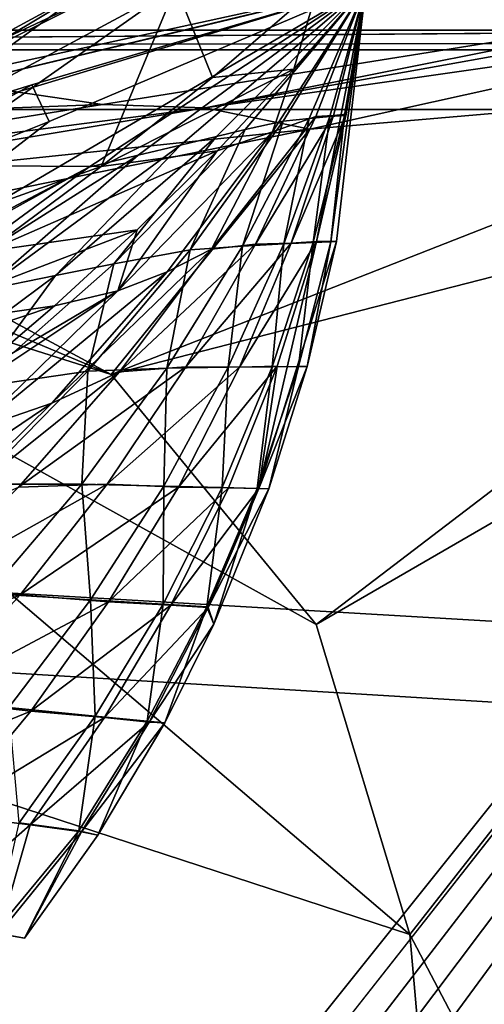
# Model space of a CAD drawing. Header units: metres. Extents: x -1004 to 0, y -808 to 0.
# Tile 136 of 139: x -93 to -73, y -97 to -54. Entities that reach past the tile are written whole.
import ezdxf

# ---------------------------------------------------------------- set-up
doc = ezdxf.new("R2010")
doc.units = ezdxf.units.M

msp = doc.modelspace()

# ---------------------------------------------------------------- linework, layer by layer
at = {"layer": 'top'}
for points in [[(-89.060616, -52.26717, 2045.058105), (-122.949295, -52.26717, 2041.881958), (-105.810455, -60.133114, 2042.614258)], [(-78.027542, -52.26717, 317.034698), (-107.363808, -61.134037, 433.010529), (-108.133682, -59.501987, 317.037933)], [(-78.090347, -52.2673, 211.625961), (-78.027542, -52.26717, 317.034698), (-108.133682, -59.501987, 317.037933)], [(-78.098579, -52.268791, 211.626617), (-78.090347, -52.2673, 211.625961), (-108.133682, -59.501987, 317.037933)], [(-108.133682, -59.501987, 317.037933), (-105.418335, -58.238441, 214.546005), (-78.098579, -52.268791, 211.626617)], [(-92.7174, -56.595947, 433.010529), (-107.363808, -61.134037, 433.010529), (-78.027542, -52.26717, 317.034698)], [(-89.060616, -52.26717, 2045.058105), (-105.810455, -60.133114, 2042.614258), (-102.336014, -58.90987, 2002.666626)], [(-78.098579, -52.268791, 211.626617), (-105.418335, -58.238441, 214.546005), (-105.380066, -52.26717, 211.601089)], [(-103.921181, -67.462387, 664.637451), (-78.026993, -52.266907, 665.035706), (-90.210342, -60.214169, 673.609619)], [(-78.026993, -52.266907, 665.035706), (-103.921181, -67.462387, 664.637451), (-78.027336, -52.26717, 549.022949)], [(-103.921181, -67.462387, 664.637451), (-91.946564, -58.198627, 548.967529), (-78.027336, -52.26717, 549.022949)], [(-90.103485, -52.26717, 1961.714844), (-102.336014, -58.90987, 2002.666626), (-102.08197, -59.45779, 1961.018188)], [(-90.103485, -52.26717, 1961.714844), (-89.060616, -52.26717, 2045.058105), (-102.336014, -58.90987, 2002.666626)], [(-100.490623, -59.867168, 1919.390381), (-90.103485, -52.26717, 1961.714844), (-102.08197, -59.45779, 1961.018188)], [(-97.583435, -60.140091, 1877.832031), (-86.388184, -52.26717, 1878.44812), (-100.490623, -59.867168, 1919.390381)], [(-86.388184, -52.26717, 1878.44812), (-90.103485, -52.26717, 1961.714844), (-100.490623, -59.867168, 1919.390381)], [(-86.388184, -52.26717, 1878.44812), (-97.583435, -60.140091, 1877.832031), (-89.667374, -60.185959, 1794.900391)], [(-91.946564, -58.198627, 548.967529), (-92.7174, -56.595947, 433.010529), (-78.02742, -52.26717, 433.010529)], [(-78.02742, -52.26717, 433.010529), (-92.7174, -56.595947, 433.010529), (-78.027542, -52.26717, 317.034698)], [(-78.027336, -52.26717, 549.022949), (-91.946564, -58.198627, 548.967529), (-78.02742, -52.26717, 433.010529)], [(-78.026993, -52.266907, 665.035706), (-78.027275, -52.26717, 690.122986), (-90.210342, -60.214169, 673.609619)], [(-90.210342, -60.214169, 673.609619), (-78.027275, -52.26717, 690.122986), (-88.044754, -59.69342, 717.864807)], [(-84.776596, -56.266586, 1795.218872), (-86.388184, -52.26717, 1878.44812), (-89.667374, -60.185959, 1794.900391)], [(-78.027275, -52.26717, 690.122986), (-78.027267, -52.26717, 740.771423), (-88.044754, -59.69342, 717.864807)], [(-88.044754, -59.69342, 717.864807), (-78.027267, -52.26717, 740.771423), (-86.173851, -59.242382, 762.118225)], [(-80.135689, -52.26717, 1795.32666), (-86.388184, -52.26717, 1878.44812), (-84.776596, -56.266586, 1795.218872)], [(-78.027267, -52.26717, 740.771423), (-78.027267, -52.26717, 771.7276), (-86.173851, -59.242382, 762.118225)], [(-86.173851, -59.242382, 762.118225), (-78.027267, -52.26717, 771.7276), (-84.600861, -58.864449, 806.370972)], [(-81.191994, -55.899555, 1711.93042), (-80.135689, -52.26717, 1795.32666), (-84.776596, -56.266586, 1795.218872)], [(-78.027267, -52.26717, 771.7276), (-78.02726, -52.26717, 807.202698), (-84.600861, -58.864449, 806.370972)], [(-84.600861, -58.864449, 806.370972), (-78.02726, -52.26717, 807.202698), (-83.328743, -58.562721, 850.619324)], [(-78.02726, -52.26717, 807.202698), (-78.02726, -52.26717, 851.534851), (-83.328743, -58.562721, 850.619324)], [(-83.328743, -58.562721, 850.619324), (-78.02726, -52.26717, 851.534851), (-81.668594, -58.195709, 939.114014)], [(-82.133667, -58.664024, 1628.469849), (-80.224365, -57.989902, 1545.487549), (-78.027222, -52.26717, 1712.00293)], [(-82.133667, -58.664024, 1628.469849), (-78.027222, -52.26717, 1712.00293), (-81.191994, -55.899555, 1711.93042)], [(-78.02726, -52.26717, 851.534851), (-78.027245, -52.26717, 939.959534), (-81.668594, -58.195709, 939.114014)], [(-81.668594, -58.195709, 939.114014), (-78.027245, -52.26717, 939.959534), (-80.517616, -58.068157, 1027.000732)], [(-78.027222, -52.26717, 1712.00293), (-80.135689, -52.26717, 1795.32666), (-81.191994, -55.899555, 1711.93042)], [(-78.027245, -52.26717, 939.959534), (-78.027237, -52.26717, 1027.725098), (-80.517616, -58.068157, 1027.000732)], [(-80.517616, -58.068157, 1027.000732), (-78.027237, -52.26717, 1027.725098), (-79.618256, -57.990307, 1114.886108)], [(-80.224365, -57.989902, 1545.487549), (-79.446144, -57.936066, 1504.130981), (-78.027222, -52.26717, 1712.00293)], [(-78.027168, -52.26664, 1378.559326), (-78.894318, -57.882343, 1462.569336), (-80.199692, -63.485062, 1462.357666)], [(-79.321945, -63.49044, 1378.553223), (-78.027168, -52.26664, 1378.559326), (-80.199692, -63.485062, 1462.357666)], [(-78.027237, -52.26717, 1027.725098), (-78.027229, -52.26717, 1115.399292), (-79.618256, -57.990307, 1114.886108)], [(-79.618256, -57.990307, 1114.886108), (-78.027229, -52.26717, 1115.399292), (-78.975136, -57.93615, 1203.213867)], [(-78.027222, -52.26717, 1203.58728), (-78.027168, -52.26664, 1378.559326), (-79.575722, -63.498825, 1291.679565)], [(-79.575722, -63.498825, 1291.679565), (-78.027168, -52.26664, 1378.559326), (-79.321945, -63.49044, 1378.553223)], [(-78.975136, -57.93615, 1203.213867), (-78.027222, -52.26717, 1203.58728), (-79.575722, -63.498825, 1291.679565)], [(-78.027222, -52.26717, 1712.00293), (-79.446144, -57.936066, 1504.130981), (-78.027168, -52.26664, 1378.559326)], [(-79.446144, -57.936066, 1504.130981), (-78.894318, -57.882343, 1462.569336), (-78.027168, -52.26664, 1378.559326)], [(-78.027229, -52.26717, 1115.399292), (-78.027222, -52.26717, 1203.58728), (-78.975136, -57.93615, 1203.213867)], [(-84.776596, -56.266586, 1795.218872), (-89.667374, -60.185959, 1794.900391), (-81.191994, -55.899555, 1711.93042)], [(-89.667374, -60.185959, 1794.900391), (-84.568855, -59.497822, 1711.753052), (-81.191994, -55.899555, 1711.93042)], [(-81.191994, -55.899555, 1711.93042), (-84.568855, -59.497822, 1711.753052), (-82.133667, -58.664024, 1628.469849)], [(-106.023788, -63.836273, 548.918579), (-107.363808, -61.134037, 433.010529), (-92.7174, -56.595947, 433.010529)], [(-91.946564, -58.198627, 548.967529), (-106.023788, -63.836273, 548.918579), (-92.7174, -56.595947, 433.010529)], [(-84.815758, -63.816765, 1586.644531), (-80.224365, -57.989902, 1545.487549), (-82.133667, -58.664024, 1628.469849)], [(-84.815758, -63.816765, 1586.644531), (-82.875916, -63.60128, 1545.318359), (-80.224365, -57.989902, 1545.487549)], [(-82.875916, -63.60128, 1545.318359), (-79.446144, -57.936066, 1504.130981), (-80.224365, -57.989902, 1545.487549)], [(-82.875916, -63.60128, 1545.318359), (-81.3078, -63.551373, 1503.929199), (-79.446144, -57.936066, 1504.130981)], [(-80.517616, -58.068157, 1027.000732), (-79.618256, -57.990307, 1114.886108), (-81.640961, -63.593472, 1114.367798)], [(-81.640961, -63.593472, 1114.367798), (-79.618256, -57.990307, 1114.886108), (-80.352234, -63.532413, 1202.837402)], [(-78.894318, -57.882343, 1462.569336), (-81.3078, -63.551373, 1503.929199), (-80.199692, -63.485062, 1462.357666)], [(-81.3078, -63.551373, 1503.929199), (-78.894318, -57.882343, 1462.569336), (-79.446144, -57.936066, 1504.130981)], [(-79.618256, -57.990307, 1114.886108), (-78.975136, -57.93615, 1203.213867), (-80.352234, -63.532413, 1202.837402)], [(-80.352234, -63.532413, 1202.837402), (-78.975136, -57.93615, 1203.213867), (-79.575722, -63.498825, 1291.679565)], [(-91.946564, -58.198627, 548.967529), (-103.921181, -67.462387, 664.637451), (-106.023788, -63.836273, 548.918579)], [(-83.328743, -58.562721, 850.619324), (-81.668594, -58.195709, 939.114014), (-85.754272, -63.852608, 938.194458)], [(-85.754272, -63.852608, 938.194458), (-81.668594, -58.195709, 939.114014), (-83.444405, -63.68251, 1026.266113)], [(-81.668594, -58.195709, 939.114014), (-80.517616, -58.068157, 1027.000732), (-83.444405, -63.68251, 1026.266113)], [(-83.444405, -63.68251, 1026.266113), (-80.517616, -58.068157, 1027.000732), (-81.640961, -63.593472, 1114.367798)], [(-86.173851, -59.242382, 762.118225), (-84.600861, -58.864449, 806.370972), (-91.66674, -64.980286, 805.527954)], [(-91.66674, -64.980286, 805.527954), (-84.600861, -58.864449, 806.370972), (-89.100578, -64.467682, 849.693115)], [(-84.600861, -58.864449, 806.370972), (-83.328743, -58.562721, 850.619324), (-89.100578, -64.467682, 849.693115)], [(-89.100578, -64.467682, 849.693115), (-83.328743, -58.562721, 850.619324), (-85.754272, -63.852608, 938.194458)], [(-84.568855, -59.497822, 1711.753052), (-88.932442, -65.656166, 1669.758911), (-82.133667, -58.664024, 1628.469849)], [(-82.133667, -58.664024, 1628.469849), (-88.932442, -65.656166, 1669.758911), (-86.7612, -64.811493, 1628.184082)], [(-86.7612, -64.811493, 1628.184082), (-84.815758, -63.816765, 1586.644531), (-82.133667, -58.664024, 1628.469849)], [(-88.044754, -59.69342, 717.864807), (-86.173851, -59.242382, 762.118225), (-94.840462, -65.623978, 761.445068)], [(-94.840462, -65.623978, 761.445068), (-86.173851, -59.242382, 762.118225), (-91.66674, -64.980286, 805.527954)], [(-90.210342, -60.214169, 673.609619), (-88.044754, -59.69342, 717.864807), (-98.615929, -66.392662, 717.466614)], [(-98.615929, -66.392662, 717.466614), (-88.044754, -59.69342, 717.864807), (-94.840462, -65.623978, 761.445068)], [(-88.076874, -62.968689, 1711.536499), (-84.568855, -59.497822, 1711.753052), (-94.697556, -63.922615, 1794.523315)], [(-84.568855, -59.497822, 1711.753052), (-89.667374, -60.185959, 1794.900391), (-94.697556, -63.922615, 1794.523315)], [(-88.932442, -65.656166, 1669.758911), (-84.568855, -59.497822, 1711.753052), (-88.076874, -62.968689, 1711.536499)], [(-89.667374, -60.185959, 1794.900391), (-97.583435, -60.140091, 1877.832031), (-109.442467, -67.259026, 1876.839844)], [(-94.697556, -63.922615, 1794.523315), (-89.667374, -60.185959, 1794.900391), (-109.442467, -67.259026, 1876.839844)], [(-102.986794, -67.279617, 673.609619), (-103.921181, -67.462387, 664.637451), (-90.210342, -60.214169, 673.609619)], [(-102.986794, -67.279617, 673.609619), (-90.210342, -60.214169, 673.609619), (-98.615929, -66.392662, 717.466614)], [(-91.709427, -66.307159, 1711.274536), (-88.076874, -62.968689, 1711.536499), (-99.857048, -67.471527, 1794.077393)], [(-88.076874, -62.968689, 1711.536499), (-94.697556, -63.922615, 1794.523315), (-99.857048, -67.471527, 1794.077393)], [(-91.709427, -66.307159, 1711.274536), (-88.932442, -65.656166, 1669.758911), (-88.076874, -62.968689, 1711.536499)], [(-88.860901, -69.213585, 1586.367065), (-82.875916, -63.60128, 1545.318359), (-84.815758, -63.816765, 1586.644531)], [(-88.860901, -69.213585, 1586.367065), (-85.940224, -68.998993, 1545.06665), (-82.875916, -63.60128, 1545.318359)], [(-81.3078, -63.551373, 1503.929199), (-85.940224, -68.998993, 1545.06665), (-83.587868, -69.011398, 1503.663208)], [(-85.940224, -68.998993, 1545.06665), (-81.3078, -63.551373, 1503.929199), (-82.875916, -63.60128, 1545.318359)], [(-82.145134, -68.99501, 1202.461548), (-84.075989, -69.017807, 1113.848877), (-81.640961, -63.593472, 1114.367798)], [(-81.640961, -63.593472, 1114.367798), (-84.075989, -69.017807, 1113.848877), (-83.444405, -63.68251, 1026.266113)], [(-80.199692, -63.485062, 1462.357666), (-81.3078, -63.551373, 1503.929199), (-83.587868, -69.011398, 1503.663208)], [(-83.587868, -69.011398, 1503.663208), (-81.927521, -68.974113, 1462.103516), (-80.199692, -63.485062, 1462.357666)], [(-82.738708, -74.34906, 1420.199829), (-79.321945, -63.49044, 1378.553223), (-80.199692, -63.485062, 1462.357666)], [(-81.927521, -68.974113, 1462.103516), (-82.738708, -74.34906, 1420.199829), (-80.199692, -63.485062, 1462.357666)], [(-82.738708, -74.34906, 1420.199829), (-80.609909, -68.979897, 1378.547241), (-79.321945, -63.49044, 1378.553223)], [(-80.98365, -68.984207, 1291.361328), (-82.145134, -68.99501, 1202.461548), (-80.352234, -63.532413, 1202.837402)], [(-80.352234, -63.532413, 1202.837402), (-82.145134, -68.99501, 1202.461548), (-81.640961, -63.593472, 1114.367798)], [(-80.609909, -68.979897, 1378.547241), (-80.98365, -68.984207, 1291.361328), (-79.575722, -63.498825, 1291.679565)], [(-79.575722, -63.498825, 1291.679565), (-80.98365, -68.984207, 1291.361328), (-80.352234, -63.532413, 1202.837402)], [(-79.321945, -63.49044, 1378.553223), (-80.609909, -68.979897, 1378.547241), (-79.575722, -63.498825, 1291.679565)], [(-91.831917, -70.596245, 1627.783813), (-84.815758, -63.816765, 1586.644531), (-86.7612, -64.811493, 1628.184082)], [(-91.831917, -70.596245, 1627.783813), (-88.860901, -69.213585, 1586.367065), (-84.815758, -63.816765, 1586.644531)], [(-86.780418, -69.053185, 1025.528198), (-90.247612, -69.182137, 937.265625), (-85.754272, -63.852608, 938.194458)], [(-85.754272, -63.852608, 938.194458), (-90.247612, -69.182137, 937.265625), (-89.100578, -64.467682, 849.693115)], [(-84.075989, -69.017807, 1113.848877), (-86.780418, -69.053185, 1025.528198), (-83.444405, -63.68251, 1026.266113)], [(-83.444405, -63.68251, 1026.266113), (-86.780418, -69.053185, 1025.528198), (-85.754272, -63.852608, 938.194458)], [(-90.247612, -69.182137, 937.265625), (-95.292969, -69.925453, 848.762817), (-89.100578, -64.467682, 849.693115)], [(-89.100578, -64.467682, 849.693115), (-95.292969, -69.925453, 848.762817), (-91.66674, -64.980286, 805.527954)], [(-95.162209, -71.740311, 1669.234741), (-91.831917, -70.596245, 1627.783813), (-86.7612, -64.811493, 1628.184082)], [(-88.932442, -65.656166, 1669.758911), (-95.162209, -71.740311, 1669.234741), (-86.7612, -64.811493, 1628.184082)], [(-95.292969, -69.925453, 848.762817), (-99.165009, -70.556702, 804.683838), (-91.66674, -64.980286, 805.527954)], [(-91.66674, -64.980286, 805.527954), (-99.165009, -70.556702, 804.683838), (-94.840462, -65.623978, 761.445068)], [(-95.162209, -71.740311, 1669.234741), (-88.932442, -65.656166, 1669.758911), (-99.3218, -72.569763, 1710.598145)], [(-99.3218, -72.569763, 1710.598145), (-88.932442, -65.656166, 1669.758911), (-95.459908, -69.508591, 1710.961914)], [(-88.932442, -65.656166, 1669.758911), (-91.709427, -66.307159, 1711.274536), (-95.459908, -69.508591, 1710.961914)], [(-95.459908, -69.508591, 1710.961914), (-91.709427, -66.307159, 1711.274536), (-105.135963, -70.828232, 1793.554321)], [(-91.709427, -66.307159, 1711.274536), (-99.857048, -67.471527, 1794.077393), (-105.135963, -70.828232, 1793.554321)], [(-97.310814, -75.989052, 1627.266968), (-88.860901, -69.213585, 1586.367065), (-91.831917, -70.596245, 1627.783813)], [(-97.310814, -75.989052, 1627.266968), (-93.292236, -74.294632, 1585.994751), (-88.860901, -69.213585, 1586.367065)], [(-90.247612, -69.182137, 937.265625), (-95.126785, -74.159958, 936.331665), (-95.292969, -69.925453, 848.762817)], [(-90.509949, -74.157616, 1024.790161), (-95.126785, -74.159958, 936.331665), (-90.247612, -69.182137, 937.265625)], [(-85.940224, -68.998993, 1545.06665), (-93.292236, -74.294632, 1585.994751), (-89.396103, -74.152328, 1544.732056)], [(-93.292236, -74.294632, 1585.994751), (-85.940224, -68.998993, 1545.06665), (-88.860901, -69.213585, 1586.367065)], [(-86.911873, -74.242378, 1113.331421), (-90.509949, -74.157616, 1024.790161), (-86.780418, -69.053185, 1025.528198)], [(-86.780418, -69.053185, 1025.528198), (-90.509949, -74.157616, 1024.790161), (-90.247612, -69.182137, 937.265625)], [(-83.587868, -69.011398, 1503.663208), (-85.940224, -68.998993, 1545.06665), (-89.396103, -74.152328, 1544.732056)], [(-89.396103, -74.152328, 1544.732056), (-86.270844, -74.283821, 1503.333862), (-83.587868, -69.011398, 1503.663208)], [(-84.345093, -74.304749, 1202.087646), (-86.911873, -74.242378, 1113.331421), (-84.075989, -69.017807, 1113.848877)], [(-84.075989, -69.017807, 1113.848877), (-86.911873, -74.242378, 1113.331421), (-86.780418, -69.053185, 1025.528198)], [(-86.270844, -74.283821, 1503.333862), (-81.927521, -68.974113, 1462.103516), (-83.587868, -69.011398, 1503.663208)], [(-81.927521, -68.974113, 1462.103516), (-86.270844, -74.283821, 1503.333862), (-84.066551, -74.316093, 1461.808472)], [(-82.803329, -74.344215, 1291.044678), (-84.345093, -74.304749, 1202.087646), (-82.145134, -68.99501, 1202.461548)], [(-82.145134, -68.99501, 1202.461548), (-84.345093, -74.304749, 1202.087646), (-84.075989, -69.017807, 1113.848877)], [(-82.738708, -74.34906, 1420.199829), (-81.927521, -68.974113, 1462.103516), (-84.066551, -74.316093, 1461.808472)], [(-82.301102, -74.358047, 1378.54248), (-82.803329, -74.344215, 1291.044678), (-80.98365, -68.984207, 1291.361328)], [(-80.98365, -68.984207, 1291.361328), (-82.803329, -74.344215, 1291.044678), (-82.145134, -68.99501, 1202.461548)], [(-82.301102, -74.358047, 1378.54248), (-80.609909, -68.979897, 1378.547241), (-82.738708, -74.34906, 1420.199829)], [(-80.609909, -68.979897, 1378.547241), (-82.301102, -74.358047, 1378.54248), (-80.98365, -68.984207, 1291.361328)], [(-101.812149, -77.349113, 1668.556885), (-91.831917, -70.596245, 1627.783813), (-95.162209, -71.740311, 1669.234741)], [(-101.812149, -77.349113, 1668.556885), (-97.310814, -75.989052, 1627.266968), (-91.831917, -70.596245, 1627.783813)], [(-89.396103, -74.152328, 1544.732056), (-93.292236, -74.294632, 1585.994751), (-98.079422, -79.033325, 1585.530396)], [(-93.219688, -79.032333, 1544.317749), (-89.396103, -74.152328, 1544.732056), (-98.079422, -79.033325, 1585.530396)], [(-90.509949, -74.157616, 1024.790161), (-94.613037, -78.968376, 1024.055908), (-95.126785, -74.159958, 936.331665)], [(-90.133972, -79.23996, 1112.817993), (-94.613037, -78.968376, 1024.055908), (-90.509949, -74.157616, 1024.790161)], [(-86.270844, -74.283821, 1503.333862), (-89.396103, -74.152328, 1544.732056), (-93.219688, -79.032333, 1544.317749)], [(-86.270844, -74.283821, 1503.333862), (-93.219688, -79.032333, 1544.317749), (-89.338058, -79.337486, 1502.944336)], [(-86.911873, -74.242378, 1113.331421), (-90.133972, -79.23996, 1112.817993), (-90.509949, -74.157616, 1024.790161)], [(-86.940941, -79.434784, 1201.717407), (-90.133972, -79.23996, 1112.817993), (-86.911873, -74.242378, 1113.331421)], [(-84.066551, -74.316093, 1461.808472), (-86.270844, -74.283821, 1503.333862), (-89.338058, -79.337486, 1502.944336)], [(-89.338058, -79.337486, 1502.944336), (-86.602448, -79.478333, 1461.476074), (-84.066551, -74.316093, 1461.808472)], [(-84.345093, -74.304749, 1202.087646), (-86.940941, -79.434784, 1201.717407), (-86.911873, -74.242378, 1113.331421)], [(-85.025871, -79.552635, 1290.731323), (-86.940941, -79.434784, 1201.717407), (-84.345093, -74.304749, 1202.087646)], [(-86.602448, -79.478333, 1461.476074), (-82.738708, -74.34906, 1420.199829), (-84.066551, -74.316093, 1461.808472)], [(-86.602448, -79.478333, 1461.476074), (-84.957016, -79.581863, 1419.993286), (-82.738708, -74.34906, 1420.199829)], [(-82.803329, -74.344215, 1291.044678), (-85.025871, -79.552635, 1290.731323), (-84.345093, -74.304749, 1202.087646)], [(-84.710953, -80.322525, 1378.539551), (-85.025871, -79.552635, 1290.731323), (-82.803329, -74.344215, 1291.044678)], [(-84.957016, -79.581863, 1419.993286), (-82.301102, -74.358047, 1378.54248), (-82.738708, -74.34906, 1420.199829)], [(-84.710953, -80.322525, 1378.539551), (-82.301102, -74.358047, 1378.54248), (-84.957016, -79.581863, 1419.993286)], [(-82.301102, -74.358047, 1378.54248), (-84.710953, -80.322525, 1378.539551), (-82.803329, -74.344215, 1291.044678)], [(-97.379189, -83.614105, 1543.826904), (-93.219688, -79.032333, 1544.317749), (-103.184792, -83.408333, 1584.97644)], [(-103.184792, -83.408333, 1584.97644), (-93.219688, -79.032333, 1544.317749), (-98.079422, -79.033325, 1585.530396)], [(-89.338058, -79.337486, 1502.944336), (-93.219688, -79.032333, 1544.317749), (-97.379189, -83.614105, 1543.826904)], [(-90.133972, -79.23996, 1112.817993), (-93.726181, -83.984138, 1112.311523), (-94.613037, -78.968376, 1024.055908)], [(-89.920609, -84.358788, 1201.353027), (-93.726181, -83.984138, 1112.311523), (-90.133972, -79.23996, 1112.817993)], [(-86.940941, -79.434784, 1201.717407), (-89.920609, -84.358788, 1201.353027), (-90.133972, -79.23996, 1112.817993)], [(-97.379189, -83.614105, 1543.826904), (-92.762398, -84.144188, 1502.497925), (-89.338058, -79.337486, 1502.944336)], [(-92.762398, -84.144188, 1502.497925), (-86.602448, -79.478333, 1461.476074), (-89.338058, -79.337486, 1502.944336)], [(-89.511696, -84.430191, 1461.110107), (-86.602448, -79.478333, 1461.476074), (-92.762398, -84.144188, 1502.497925)], [(-87.641586, -84.583519, 1290.422607), (-89.920609, -84.358788, 1201.353027), (-86.940941, -79.434784, 1201.717407)], [(-84.957016, -79.581863, 1419.993286), (-86.602448, -79.478333, 1461.476074), (-89.511696, -84.430191, 1461.110107)], [(-87.560013, -84.626404, 1419.772827), (-84.957016, -79.581863, 1419.993286), (-89.511696, -84.430191, 1461.110107)], [(-85.025871, -79.552635, 1290.731323), (-87.641586, -84.583519, 1290.422607), (-86.940941, -79.434784, 1201.717407)], [(-86.871994, -84.664139, 1378.540161), (-87.641586, -84.583519, 1290.422607), (-85.025871, -79.552635, 1290.731323)], [(-87.560013, -84.626404, 1419.772827), (-84.710953, -80.322525, 1378.539551), (-84.957016, -79.581863, 1419.993286)], [(-84.710953, -80.322525, 1378.539551), (-86.871994, -84.664139, 1378.540161), (-85.025871, -79.552635, 1290.731323)], [(-86.871994, -84.664139, 1378.540161), (-84.710953, -80.322525, 1378.539551), (-87.560013, -84.626404, 1419.772827)], [(-162.182098, -81.937622, 1583.933594), (-93.027939, -94.131371, 1378.837769), (-94.167076, -93.930511, 1426.27771)], [(-162.182098, -81.937622, 1583.933594), (-94.362564, -93.896042, 1275.237061), (-93.027939, -94.131371, 1378.837769)], [(-97.379189, -83.614105, 1543.826904), (-101.849586, -87.871254, 1543.261353), (-92.762398, -84.144188, 1502.497925)], [(-89.920609, -84.358788, 1201.353027), (-93.269928, -89.04995, 1200.99646), (-93.726181, -83.984138, 1112.311523)], [(-101.849586, -87.871254, 1543.261353), (-96.524109, -88.675087, 1501.997314), (-92.762398, -84.144188, 1502.497925)], [(-92.762398, -84.144188, 1502.497925), (-96.524109, -88.675087, 1501.997314), (-89.511696, -84.430191, 1461.110107)], [(-96.524109, -88.675087, 1501.997314), (-92.778633, -89.141083, 1460.713135), (-89.511696, -84.430191, 1461.110107)], [(-90.639282, -89.410133, 1290.120605), (-93.269928, -89.04995, 1200.99646), (-89.920609, -84.358788, 1201.353027)], [(-89.511696, -84.430191, 1461.110107), (-92.778633, -89.141083, 1460.713135), (-87.560013, -84.626404, 1419.772827)], [(-87.641586, -84.583519, 1290.422607), (-90.639282, -89.410133, 1290.120605), (-89.920609, -84.358788, 1201.353027)], [(-92.778633, -89.141083, 1460.713135), (-90.534935, -89.45079, 1419.541016), (-87.560013, -84.626404, 1419.772827)], [(-89.809006, -89.593971, 1378.546021), (-90.639282, -89.410133, 1290.120605), (-87.641586, -84.583519, 1290.422607)], [(-90.534935, -89.45079, 1419.541016), (-86.871994, -84.664139, 1378.540161), (-87.560013, -84.626404, 1419.772827)], [(-89.809006, -89.593971, 1378.546021), (-86.871994, -84.664139, 1378.540161), (-90.534935, -89.45079, 1419.541016)], [(-86.871994, -84.664139, 1378.540161), (-89.809006, -89.593971, 1378.546021), (-87.641586, -84.583519, 1290.422607)], [(-92.778633, -89.141083, 1460.713135), (-96.524109, -88.675087, 1501.997314), (-97.5606, -93.332138, 1473.663696)], [(-94.167076, -93.930511, 1426.27771), (-92.778633, -89.141083, 1460.713135), (-97.5606, -93.332138, 1473.663696)], [(-90.639282, -89.410133, 1290.120605), (-94.362564, -93.896042, 1275.237061), (-93.269928, -89.04995, 1200.99646)], [(-90.534935, -89.45079, 1419.541016), (-92.778633, -89.141083, 1460.713135), (-94.167076, -93.930511, 1426.27771)], [(-93.027939, -94.131371, 1378.837769), (-94.362564, -93.896042, 1275.237061), (-90.639282, -89.410133, 1290.120605)], [(-93.027939, -94.131371, 1378.837769), (-90.534935, -89.45079, 1419.541016), (-94.167076, -93.930511, 1426.27771)], [(-89.809006, -89.593971, 1378.546021), (-93.027939, -94.131371, 1378.837769), (-90.639282, -89.410133, 1290.120605)], [(-93.027939, -94.131371, 1378.837769), (-89.809006, -89.593971, 1378.546021), (-90.534935, -89.45079, 1419.541016)]]:
    msp.add_3dface(points, dxfattribs=at)
at = {"layer": 'top0123411'}
for points in [[(-10, -10, 90), (-502.018646, -625.846375, 90), (-994.037292, -10, 90)], [(-494.003571, -626.560364, 90), (-502.018646, -625.846375, 90), (-10, -10, 90)], [(-485.779327, -628.854126, 90), (-494.003571, -626.560364, 90), (-10, -10, 90)], [(-477.800262, -632.855408, 90), (-485.779327, -628.854126, 90), (-10, -10, 90)], [(-10, -10, 90), (-470.61264, -638.481506, 90), (-477.800262, -632.855408, 90)], [(-217.024689, -763.271118, 90), (-470.61264, -638.481506, 90), (-10, -10, 90)], [(-10.00001, -794.032166, 90), (-217.024689, -763.271118, 90), (-10, -10, 90)], [(-141.114334, -59.388885, 140.633987), (-89.600311, -57.459549, 140.357147), (-119.798225, -53.035728, 163.059708)], [(-119.798225, -53.035728, 163.059708), (-89.600311, -57.459549, 140.357147), (-63.35807, -53.268463, 163.059708)], [(-63.35807, -53.268463, 163.059708), (-89.600311, -57.459549, 140.357147), (-85.087982, -57.596992, 140.753189)], [(-85.087982, -57.596992, 140.753189), (-61.838451, -53.43354, 163.059708), (-63.35807, -53.268463, 163.059708)], [(-60.002983, -54.018009, 163.059708), (-61.838451, -53.43354, 163.059708), (-85.087982, -57.596992, 140.753189)], [(-80.493828, -58.53801, 141.10968), (-60.002983, -54.018009, 163.059708), (-85.087982, -57.596992, 140.753189)], [(-56.462109, -56.471474, 163.059708), (-60.002983, -54.018009, 163.059708), (-80.493828, -58.53801, 141.10968)], [(-53.957417, -60.290379, 163.059708), (-56.462109, -56.471474, 163.059708), (-89.225052, -69.337914, 118.812759)], [(-89.225052, -69.337914, 118.812759), (-56.462109, -56.471474, 163.059708), (-80.493828, -58.53801, 141.10968)], [(-141.114334, -59.388885, 140.633987), (-114.297188, -61.39407, 118.951424), (-89.600311, -57.459549, 140.357147)], [(-89.600311, -57.459549, 140.357147), (-114.297188, -61.39407, 118.951424), (-85.087982, -57.596992, 140.753189)], [(-114.297188, -61.39407, 118.951424), (-108.043098, -61.428345, 118.950821), (-85.087982, -57.596992, 140.753189)], [(-85.087982, -57.596992, 140.753189), (-108.043098, -61.428345, 118.950821), (-80.493828, -58.53801, 141.10968)], [(-108.043098, -61.428345, 118.950821), (-101.350212, -62.787632, 118.927101), (-80.493828, -58.53801, 141.10968)], [(-80.493828, -58.53801, 141.10968), (-101.350212, -62.787632, 118.927101), (-89.225052, -69.337914, 118.812759)], [(-80.216652, -80.324989, 118.620979), (-53.957417, -60.290379, 163.059708), (-89.225052, -69.337914, 118.812759)], [(-53.101597, -64.630684, 163.059708), (-53.957417, -60.290379, 163.059708), (-80.216652, -80.324989, 118.620979)], [(-114.297188, -61.39407, 118.951424), (-163.001053, -65.533676, 118.879166), (-76.096962, -93.96331, 118.382927)], [(-80.216652, -80.324989, 118.620979), (-114.297188, -61.39407, 118.951424), (-76.096962, -93.96331, 118.382927)], [(-80.216652, -80.324989, 118.620979), (-89.225052, -69.337914, 118.812759), (-114.297188, -61.39407, 118.951424)], [(-89.225052, -69.337914, 118.812759), (-108.043098, -61.428345, 118.950821), (-114.297188, -61.39407, 118.951424)], [(-89.225052, -69.337914, 118.812759), (-101.350212, -62.787632, 118.927101), (-108.043098, -61.428345, 118.950821)], [(-76.096962, -93.96331, 118.382927), (-53.101597, -64.630684, 163.059708), (-80.216652, -80.324989, 118.620979)], [(-76.096962, -93.96331, 118.382927), (-63.219643, -77.537148, 143.401764), (-53.101597, -64.630684, 163.059708)], [(-163.001053, -65.533676, 118.879166), (-211.891357, -69.16288, 118.815819), (-73.104225, -128.088638, 117.787262)], [(-76.096962, -93.96331, 118.382927), (-163.001053, -65.533676, 118.879166), (-73.104225, -128.088638, 117.787262)], [(-211.891357, -69.16288, 118.815819), (-261.255157, -72.276657, 118.761467), (-70.201569, -166.471344, 117.117294)], [(-73.104225, -128.088638, 117.787262), (-211.891357, -69.16288, 118.815819), (-70.201569, -166.471344, 117.117294)], [(-261.255157, -72.276657, 118.761467), (-310.910522, -74.838074, 118.716759), (-67.634972, -207.468338, 116.401688)], [(-70.201569, -166.471344, 117.117294), (-261.255157, -72.276657, 118.761467), (-67.634972, -207.468338, 116.401688)], [(-310.910522, -74.838074, 118.716759), (-357.917725, -76.72718, 118.683784), (-65.746979, -245.352539, 115.740417)], [(-67.634972, -207.468338, 116.401688), (-310.910522, -74.838074, 118.716759), (-65.746979, -245.352539, 115.740417)], [(-65.746979, -245.352539, 115.740417), (-357.917725, -76.72718, 118.683784), (-406.245697, -78.120522, 118.659462)], [(-63.219643, -77.537148, 143.401764), (-76.096962, -93.96331, 118.382927), (-63.021633, -118.897514, 140.40979)], [(-406.245697, -78.120522, 118.659462), (-490.16217, -606.131226, 109.443001), (-63.32338, -322.340668, 114.396584)], [(-63.32338, -322.340668, 114.396584), (-64.29863, -283.87738, 115.067963), (-406.245697, -78.120522, 118.659462)], [(-64.29863, -283.87738, 115.067963), (-65.746979, -245.352539, 115.740417), (-406.245697, -78.120522, 118.659462)], [(-76.096962, -93.96331, 118.382927), (-73.104225, -128.088638, 117.787262), (-63.021633, -118.897514, 140.40979)]]:
    msp.add_3dface(points, dxfattribs=at)
at = {"layer": 'top0123412'}
for points in [[(-16.018654, -16.016087, 2063.023682), (-949.849792, -54.184963, 2063.023682), (-988.018677, -16.016087, 2063.023682)], [(-54.187531, -54.184963, 2063.023682), (-949.849792, -54.184963, 2063.023682), (-16.018654, -16.016087, 2063.023682)], [(-51.716675, -51.714104, 2065.279785), (-952.320618, -51.714104, 2065.279785), (-502.018646, -55.05748, 2077.158447)], [(-54.777439, -54.774872, 2076.154297), (-51.716675, -51.714104, 2065.279785), (-502.018646, -55.05748, 2077.158447)], [(-502.018646, -57.672649, 2075.415039), (-949.849792, -54.184963, 2063.023682), (-54.187531, -54.184963, 2063.023682)], [(-57.675217, -57.672649, 2075.415039), (-502.018646, -57.672649, 2075.415039), (-54.187531, -54.184963, 2063.023682)], [(-502.018646, -55.05748, 2077.158447), (-55.064697, -55.05748, 2077.158447), (-54.777439, -54.774872, 2076.154297)], [(-102.243904, -155.042709, 2143.80835), (-85.585182, -133.331024, 2129.335449), (-502.018646, -55.05748, 2077.158447)], [(-85.585182, -133.331024, 2129.335449), (-71.911613, -108.299583, 2112.649414), (-502.018646, -55.05748, 2077.158447)], [(-502.018646, -55.05748, 2077.158447), (-71.911613, -108.299583, 2112.649414), (-61.49197, -80.833572, 2094.340576)], [(-61.49197, -80.833572, 2094.340576), (-55.064697, -55.05748, 2077.158447), (-502.018646, -55.05748, 2077.158447)], [(-57.675217, -57.672649, 2075.415039), (-64.211121, -84.251289, 2093.132324), (-502.018646, -57.672649, 2075.415039)], [(-64.211121, -84.251289, 2093.132324), (-74.447891, -111.240685, 2111.123535), (-502.018646, -57.672649, 2075.415039)], [(-502.018646, -57.672649, 2075.415039), (-74.447891, -111.240685, 2111.123535), (-87.78051, -135.641296, 2127.388916)], [(-87.78051, -135.641296, 2127.388916), (-104.076797, -156.881226, 2141.547363), (-502.018646, -57.672649, 2075.415039)], [(-64.211121, -84.251289, 2093.132324), (-64.485641, -726.523254, 2093.7229), (-74.447891, -111.240685, 2111.123535)]]:
    msp.add_3dface(points, dxfattribs=at)

doc.saveas('drawing.dxf')
